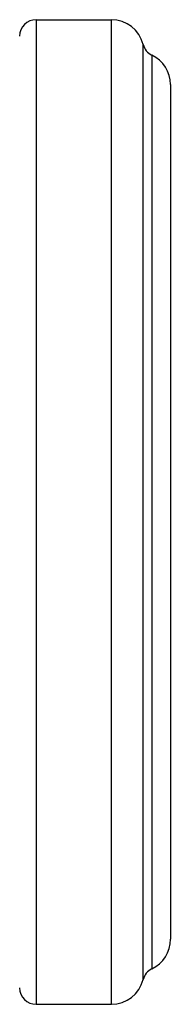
# Model space of a CAD drawing. Header units: inches. Extents: x 0 to 107, y -11 to 60.
# Tile 8 of 21: x 30.213 to 30.394, y 14.827 to 16.008. Entities that reach past the tile are written whole.
import ezdxf

# ---------------------------------------------------------------- set-up
doc = ezdxf.new("R2010")
doc.units = ezdxf.units.IN
doc.header["$MEASUREMENT"] = 0
doc.layers.add('Visible Edges(ANSI)', color=7, linetype='Continuous', lineweight=25)
doc.layers.add('Visible Tangent Edges(ANSI)', color=7, linetype='Continuous', lineweight=25)

msp = doc.modelspace()

# ---------------------------------------------------------------- linework, layer by layer
at = {"layer": 'Visible Edges(ANSI)'}
for p, q in [((30.2323, 16.008), (30.3228, 16.008)), ((30.3937, 15.9301), (30.3937, 14.9049)), ((30.2323, 14.8269), (30.3228, 14.8269))]:
    msp.add_line(p, q, dxfattribs=at)
for centre, radius, start, end in [((30.2323, 15.9883), 0.0197, 90, 180), ((30.3228, 15.9686), 0.0394, 14.2935, 90), ((30.3801, 15.9832), 0.0197, 194.2935, 244.1695), ((30.3543, 15.9301), 0.0394, 0, 64.1695), ((30.3543, 14.9049), 0.0394, 295.8305, 0), ((30.3801, 14.8517), 0.0197, 115.8305, 165.7065), ((30.2323, 14.8466), 0.0197, 180, 270), ((30.3228, 14.8663), 0.0394, 270, 345.7065)]:
    msp.add_arc(centre, radius, start, end, dxfattribs=at)
at = {"layer": 'Visible Tangent Edges(ANSI)'}
for p, q in [((30.2323, 16.008), (30.2323, 14.8269)), ((30.3228, 14.8269), (30.3228, 16.008)), ((30.361, 14.8566), (30.361, 15.9784)), ((30.3715, 15.9655), (30.3715, 14.8694))]:
    msp.add_line(p, q, dxfattribs=at)

doc.saveas('drawing.dxf')
